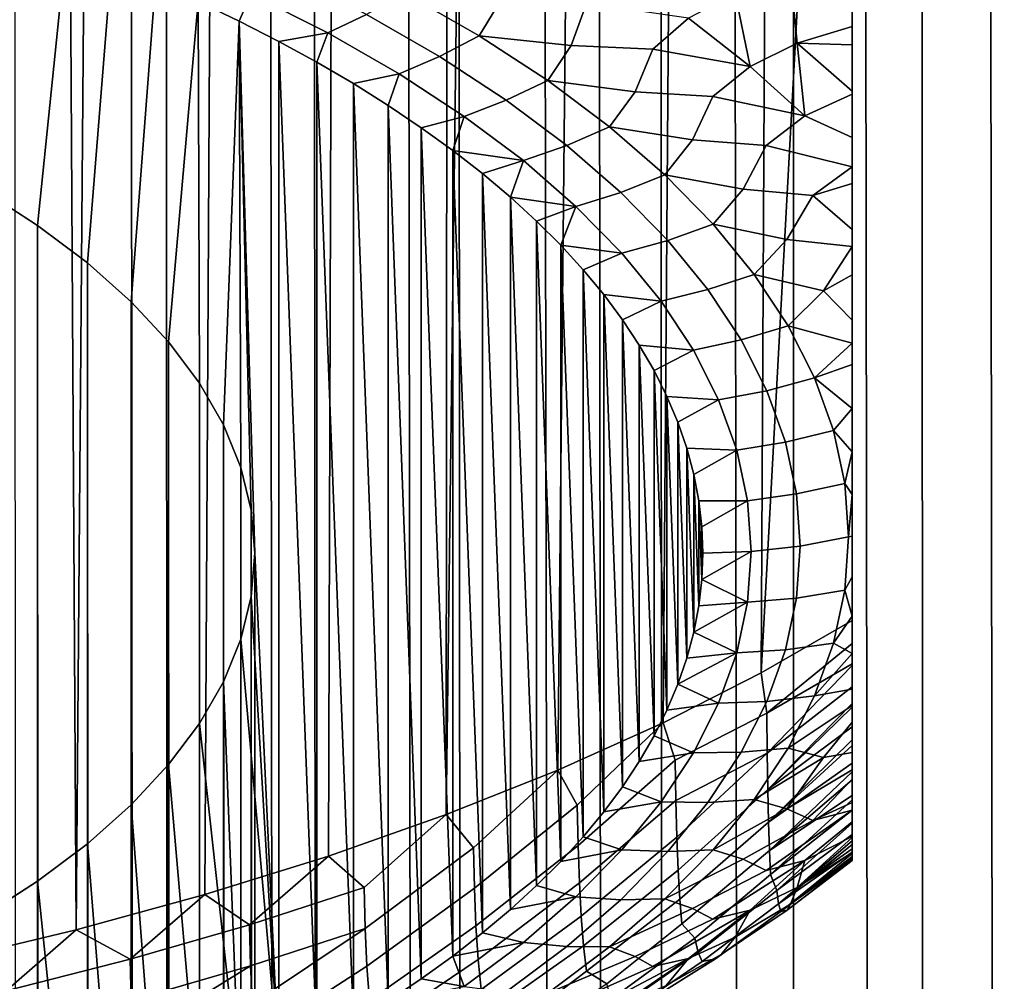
# Model space of a CAD drawing. Header units: metres. Extents: x -109 to 109, y -342 to 66.
# Tile 66 of 256: x 4.21 to 7.51, y -54.87 to -51.66. Entities that reach past the tile are written whole.
import ezdxf

# ---------------------------------------------------------------- set-up
doc = ezdxf.new("R2010")
doc.units = ezdxf.units.M
doc.layers.add('solid_K_24_62_16_000B91', color=7, linetype='CONTINUOUS')

msp = doc.modelspace()

# ---------------------------------------------------------------- linework, layer by layer
at = {"layer": 'solid_K_24_62_16_000B91'}
for points in [[(7.778174, -282.364227, 10.979774), (7.421113, -19.645027, -59.769039), (7.815305, -19.491562, -59.418118)], [(7.778174, -278.337952, 26.006054), (7.63468, -19.563017, -43.186623), (7.221221, -19.719381, -42.752586), (7.329813, -278.228241, 26.415499)], [(7.778174, -282.364227, 10.979774), (7.329813, -282.473938, 10.570329), (7.006992, -19.796516, -60.101105), (7.421113, -19.645027, -59.769039)], [(7.329813, -278.228241, 26.415499), (7.221221, -19.719381, -42.752586), (6.79578, -19.870012, -42.347927), (6.858388, -278.125214, 26.800016)], [(7.329813, -282.473938, 10.570329), (6.858388, -282.576965, 10.18581), (6.574693, -19.944258, -60.412907), (7.006992, -19.796516, -60.101105)], [(6.858388, -278.125214, 26.800016), (6.79578, -19.870012, -42.347927), (6.360665, -20.013544, -41.973202), (6.365384, -278.029175, 27.158398)], [(6.858388, -282.576965, 10.18581), (6.365384, -282.673004, 9.827429), (6.1257, -20.086706, -60.703522), (6.574693, -19.944258, -60.412907)], [(6.365384, -278.029175, 27.158398), (6.360665, -20.013544, -41.973202), (5.917646, -20.148981, -41.628304)], [(6.365384, -282.673004, 9.827429), (5.852353, -282.761719, 9.496313), (5.661497, -20.222448, -60.972233), (6.1257, -20.086706, -60.703522)], [(6.365384, -278.029175, 27.158398), (5.917646, -20.148981, -41.628304), (5.468934, -20.275373, -41.313335), (5.852353, -277.94046, 27.489513)], [(5.852353, -282.761719, 9.496313), (5.320908, -282.842865, 9.193503), (5.184166, -20.350048, -61.218166), (5.661497, -20.222448, -60.972233)], [(5.852353, -277.94046, 27.489513), (5.468934, -20.275373, -41.313335), (5.016433, -20.392042, -41.028019), (5.320908, -277.859314, 27.792324)], [(5.320908, -282.842865, 9.193503), (4.772721, -282.916138, 8.919953), (4.695227, -20.468386, -61.44096), (5.184166, -20.350048, -61.218166)], [(5.320908, -277.859314, 27.792324), (5.016433, -20.392042, -41.028019), (4.561448, -20.498615, -40.771603), (4.772721, -277.786011, 28.065874)], [(4.772721, -282.916138, 8.919953), (4.209518, -282.981384, 8.676523), (4.196488, -20.576431, -61.640247), (4.695227, -20.468386, -61.44096)], [(4.772721, -277.786011, 28.065874), (4.561448, -20.498615, -40.771603), (4.10511, -20.594856, -40.543266), (4.209518, -277.720795, 28.309303)], [(6.367079, -54.008778, 79.310661), (6.566701, -27.284012, 67.107018), (6.833257, -27.218321, 67.45343), (6.69578, -53.841797, 79.668755)], [(7, -48.228878, 77.508492), (6.69578, -53.841797, 79.668755), (6.833257, -27.218321, 67.45343)], [(6.015099, -54.167057, 78.97123), (6.282533, -27.351004, 66.776031), (6.566701, -27.284012, 67.107018), (6.367079, -54.008778, 79.310661)], [(5.641127, -54.316059, 78.651703), (5.981146, -27.418652, 66.46093), (6.282533, -27.351004, 66.776031), (6.015099, -54.167057, 78.97123)], [(5.641127, -54.316059, 78.651703), (5.663093, -27.486267, 66.162338), (5.981146, -27.418652, 66.46093)], [(5.24653, -54.455235, 78.353233), (5.329584, -27.553034, 65.881355), (5.663093, -27.486267, 66.162338), (5.641127, -54.316059, 78.651703)], [(4.832751, -54.584076, 78.076935), (4.98126, -27.61828, 65.618439), (5.329584, -27.553034, 65.881355), (5.24653, -54.455235, 78.353233)], [(4.401303, -54.702114, 77.823799), (4.618647, -27.681376, 65.373962), (4.98126, -27.61828, 65.618439), (4.832751, -54.584076, 78.076935)], [(4.401303, -54.702114, 77.823799), (4.242745, -27.741619, 65.148598), (4.618647, -27.681376, 65.373962)], [(4.401303, -54.702114, 77.823799), (3.953763, -54.808914, 77.594765), (3.854612, -27.798342, 64.942955), (4.242745, -27.741619, 65.148598)], [(7, -44.153297, 86.248604), (7, -53.743256, 80.083473), (7, -53.666725, 80.044197)], [(7, -44.153297, 86.248604), (7, -53.666725, 80.044197), (7, -48.228878, 77.508492)], [(7, -44.153297, 86.248604), (7, -53.811314, 80.124908), (7, -53.743256, 80.083473)], [(7, -44.153297, 86.248604), (7, -53.817074, 80.128723), (7, -53.811314, 80.124908)], [(7, -44.153297, 86.248604), (7, -53.888161, 80.180046), (7, -53.817074, 80.128723)], [(7, -44.153297, 86.248604), (7, -53.944752, 80.227119), (7, -53.888161, 80.180046)], [(7, -44.153297, 86.248604), (7, -53.956512, 80.237663), (7, -53.944752, 80.227119)], [(7, -44.153297, 86.248604), (7, -54.022095, 80.301842), (7, -53.956512, 80.237663)], [(7, -44.153297, 86.248604), (7, -54.065895, 80.350372), (7, -54.022095, 80.301842)], [(7, -44.153297, 86.248604), (7, -54.084694, 80.372818), (7, -54.065895, 80.350372)], [(7, -44.153297, 86.248604), (7, -54.144199, 80.45108), (7, -54.084694, 80.372818)], [(7, -44.153297, 86.248604), (7, -54.173592, 80.494492), (7, -54.144199, 80.45108)], [(7, -44.153297, 86.248604), (7, -54.200321, 80.537056), (7, -54.173592, 80.494492)], [(7, -44.153297, 86.248604), (7, -54.252739, 80.631256), (7, -54.200321, 80.537056)], [(7, -44.153297, 86.248604), (7, -54.266796, 80.659309), (7, -54.252739, 80.631256)], [(7, -44.153297, 86.248604), (7, -54.301083, 80.734306), (7, -54.266796, 80.659309)], [(7, -44.153297, 86.248604), (7, -54.344887, 80.84687), (7, -54.301083, 80.734306)], [(7, -44.153297, 86.248604), (7, -54.383518, 80.969711), (7, -54.344887, 80.84687)], [(7, -44.153297, 86.248604), (7, -54.404556, 81.051651), (7, -54.383518, 80.969711)], [(7, -44.153297, 86.248604), (7, -54.416267, 81.103813), (7, -54.404556, 81.051651)], [(7, -44.153297, 86.248604), (7, -54.442295, 81.250183), (7, -54.416267, 81.103813)], [(7, -44.153297, 86.248604), (7, -54.446552, 81.280327), (7, -54.442295, 81.250183)], [(7, -44.153297, 86.248604), (7, -54.460629, 81.410011), (7, -54.446552, 81.280327)], [(7, -44.153297, 86.248604), (7, -54.468422, 81.531921), (7, -54.460629, 81.410011)], [(7, -44.153297, 86.248604), (7, -54.470131, 81.58474), (7, -54.468422, 81.531921)], [(7, -44.153297, 86.248604), (7, -54.46941, 81.77639), (7, -54.470131, 81.58474)], [(7, -44.153297, 86.248604), (7, -54.468155, 81.809433), (7, -54.46941, 81.77639)], [(7, -44.153297, 86.248604), (7, -54.456787, 81.984756), (7, -54.468155, 81.809433)], [(7, -44.153297, 86.248604), (7, -54.443153, 82.116287), (7, -54.456787, 81.984756)], [(7, -44.153297, 86.248604), (7, -54.431362, 82.207375), (7, -54.443153, 82.116287)], [(7, -44.153297, 86.248604), (7, -54.392784, 82.442055), (7, -54.431362, 82.207375)], [(7, -44.153297, 86.248604), (7, -54.389755, 82.458), (7, -54.392784, 82.442055)], [(7, -44.153297, 86.248604), (7, -54.340961, 82.687515), (7, -54.389755, 82.458)], [(7, -44.153297, 86.248604), (7, -54.301296, 82.848404), (7, -54.340961, 82.687515)], [(7, -44.153297, 86.248604), (7, -54.275879, 82.943718), (7, -54.301296, 82.848404)], [(7, -44.153297, 86.248604), (7, -54.197979, 83.209564), (7, -54.275879, 82.943718)], [(7, -44.153297, 86.248604), (7, -54.1661, 83.310135), (7, -54.197979, 83.209564)], [(7, -44.153297, 86.248604), (7, -54.108063, 83.483894), (7, -54.1661, 83.310135)], [(7, -44.153297, 86.248604), (7, -54.00716, 83.76548), (7, -54.108063, 83.483894)], [(7, -44.153297, 86.248604), (7, -53.951199, 83.913063), (7, -54.00716, 83.76548)], [(7, -44.153297, 86.248604), (7, -53.896503, 84.052994), (7, -53.951199, 83.913063)], [(7, -44.153297, 86.248604), (7, -53.777462, 84.344994), (7, -53.896503, 84.052994)], [(7, -44.153297, 86.248604), (7, -52.737724, 86.515373), (7, -52.809753, 86.38353)], [(7, -44.153297, 86.248604), (7, -52.660637, 86.653107), (7, -52.737724, 86.515373)], [(7, -44.153297, 86.248604), (7, -52.809753, 86.38353), (7, -52.956921, 86.104645)], [(7, -44.153297, 86.248604), (7, -52.956921, 86.104645), (7, -53.101921, 85.818527)], [(7, -44.153297, 86.248604), (7, -53.101921, 85.818527), (7, -53.244434, 85.527267)], [(7, -44.153297, 86.248604), (7, -53.244434, 85.527267), (7, -53.384003, 85.232658)], [(7, -44.153297, 86.248604), (7, -53.384003, 85.232658), (7, -53.519974, 84.936371)], [(7, -44.153297, 86.248604), (7, -53.519974, 84.936371), (7, -53.651485, 84.639984)], [(7, -44.153297, 86.248604), (7, -53.651485, 84.639984), (7, -53.777462, 84.344994)], [(7, -44.153297, 86.248604), (7, -52.509789, 86.9114), (7, -52.660637, 86.653107)], [(7, -44.153297, 86.248604), (7, -52.413986, 87.067551), (7, -52.509789, 86.9114)], [(7, -44.153297, 86.248604), (7, -52.357441, 87.156616), (7, -52.413986, 87.067551)], [(7, -44.153297, 86.248604), (7, -52.203861, 87.387177), (7, -52.357441, 87.156616)], [(7, -44.153297, 86.248604), (7, -52.147186, 87.467911), (7, -52.203861, 87.387177)], [(7, -44.153297, 86.248604), (7, -52.049435, 87.601715), (7, -52.147186, 87.467911)], [(7, -44.153297, 86.248604), (7, -51.90498, 87.786621), (7, -52.049435, 87.601715)], [(7, -44.153297, 86.248604), (7, -51.894707, 87.799194), (7, -51.90498, 87.786621)], [(7, -44.153297, 86.248604), (7, -51.739731, 87.979599), (7, -51.894707, 87.799194)], [(7, -44.153297, 86.248604), (7, -51.677532, 88.04718), (7, -51.739731, 87.979599)], [(7, -44.153297, 86.248604), (7, -51.585541, 88.142166), (7, -51.677532, 88.04718)], [(7, -48.228878, 77.508492), (7, -53.666725, 80.044197), (6.69578, -53.841797, 79.668755)], [(4.084851, -52.222973, 87.872742), (4.272101, -52.343624, 87.613998), (4.368051, -51.407261, 89.622032), (4.211476, -51.349121, 89.746719)], [(4.272101, -52.343624, 87.613998), (4.439421, -52.469387, 87.344299), (4.520158, -51.467503, 89.492851), (4.368051, -51.407261, 89.622032)], [(4.439421, -52.469387, 87.344299), (4.586057, -52.599693, 87.064857), (4.667609, -51.529774, 89.359314), (4.520158, -51.467503, 89.492851)], [(4.586057, -52.599693, 87.064857), (4.711308, -52.733921, 86.777), (4.810256, -51.594006, 89.221565), (4.667609, -51.529774, 89.359314)], [(4.986846, -51.568459, 89.260735), (5.244498, -51.699112, 88.980537), (5.373771, -51.637966, 89.063774), (5.109768, -51.504089, 89.350876)], [(6.79371, -51.504368, 88.41832), (6.608181, -51.567356, 88.510475), (6.658329, -51.811394, 88.187225), (6.816001, -51.733814, 88.153503)], [(7, -51.585541, 88.142166), (6.79371, -51.504368, 88.41832), (6.816001, -51.733814, 88.153503), (7, -51.677532, 88.04718)], [(5.373771, -51.637966, 89.063774), (5.618165, -51.778332, 88.762756), (5.751477, -51.708858, 88.831886), (5.501284, -51.565159, 89.140053)], [(5.822619, -51.592331, 88.970512), (5.501284, -51.565159, 89.140053), (5.751477, -51.708858, 88.831886)], [(4.711308, -52.733921, 86.777), (4.814583, -52.871441, 86.482094), (4.810256, -51.594006, 89.221565)], [(4.986846, -51.568459, 89.260735), (4.810256, -51.594006, 89.221565), (4.947983, -51.660152, 89.079712)], [(4.814583, -52.871441, 86.482094), (4.89542, -53.011631, 86.181458), (4.947983, -51.660152, 89.079712), (4.810256, -51.594006, 89.221565)], [(5.244498, -51.699112, 88.980537), (4.986846, -51.568459, 89.260735), (4.947983, -51.660152, 89.079712), (5.080589, -51.728115, 88.933968)], [(6.110388, -51.600567, 88.810936), (5.822619, -51.592331, 88.970512), (5.751477, -51.708858, 88.831886), (6.058826, -51.741787, 88.650009)], [(6.608181, -51.567356, 88.510475), (6.452686, -51.650143, 88.533035), (6.658329, -51.811394, 88.187225)], [(6.452686, -51.650143, 88.533035), (6.110388, -51.600567, 88.810936), (6.058826, -51.741787, 88.650009), (6.332982, -51.753975, 88.481956)], [(4.89542, -53.011631, 86.181458), (4.953431, -53.15382, 85.876526), (4.947983, -51.660152, 89.079712)], [(4.999999, -53.441551, 85.259491), (5.080587, -55.154987, 81.585014), (5.080589, -51.728115, 88.933968), (4.947983, -51.660152, 89.079712)], [(4.988343, -53.297344, 85.568741), (4.999999, -53.441551, 85.259491), (4.947983, -51.660152, 89.079712)], [(4.953431, -53.15382, 85.876526), (4.988343, -53.297344, 85.568741), (4.947983, -51.660152, 89.079712)], [(5.244498, -51.699112, 88.980537), (5.483013, -51.836105, 88.68676), (5.618165, -51.778332, 88.762756), (5.373771, -51.637966, 89.063774)], [(6.658329, -51.811394, 88.187225), (6.452686, -51.650143, 88.533035), (6.332982, -51.753975, 88.481956)], [(7, -51.739731, 87.979599), (7, -51.677532, 88.04718), (6.816001, -51.733814, 88.153503)], [(5.080587, -55.154987, 81.585014), (5.208008, -55.085239, 81.734589), (5.080589, -51.728115, 88.933968)], [(5.244498, -51.699112, 88.980537), (5.080589, -51.728115, 88.933968), (5.20801, -51.797863, 88.784393)], [(5.208008, -55.085239, 81.734589), (5.20801, -51.797863, 88.784393), (5.080589, -51.728115, 88.933968)], [(5.483013, -51.836105, 88.68676), (5.244498, -51.699112, 88.980537), (5.20801, -51.797863, 88.784393), (5.330029, -51.869274, 88.631248)], [(5.618165, -51.778332, 88.762756), (5.842059, -51.924683, 88.448906), (5.980684, -51.858681, 88.510597), (5.751477, -51.708858, 88.831886)], [(6.058826, -51.741787, 88.650009), (5.751477, -51.708858, 88.831886), (5.980684, -51.858681, 88.510597)], [(6.332982, -51.753975, 88.481956), (6.058826, -51.741787, 88.650009), (5.980684, -51.858681, 88.510597), (6.273582, -51.896912, 88.317337)], [(6.658329, -51.811394, 88.187225), (6.332982, -51.753975, 88.481956), (6.273582, -51.896912, 88.317337), (6.534036, -51.912605, 88.141777)], [(6.816001, -51.733814, 88.153503), (6.658329, -51.811394, 88.187225), (6.841434, -51.977428, 87.831161)], [(7, -51.894707, 87.799194), (6.816001, -51.733814, 88.153503), (6.841434, -51.977428, 87.831161), (7, -51.90498, 87.786621)], [(7, -51.739731, 87.979599), (6.816001, -51.733814, 88.153503), (7, -51.894707, 87.799194)], [(5.483013, -51.836105, 88.68676), (5.70152, -51.978935, 88.380463), (5.842059, -51.924683, 88.448906), (5.618165, -51.778332, 88.762756)], [(5.208008, -55.085239, 81.734589), (5.330027, -55.013824, 81.887733), (5.20801, -51.797863, 88.784393)], [(5.330027, -55.013824, 81.887733), (5.330029, -51.869274, 88.631248), (5.20801, -51.797863, 88.784393)], [(6.841434, -51.977428, 87.831161), (6.658329, -51.811394, 88.187225), (6.534036, -51.912605, 88.141777)], [(5.483013, -51.836105, 88.68676), (5.330029, -51.869274, 88.631248), (5.44661, -51.942333, 88.474579)], [(5.70152, -51.978935, 88.380463), (5.483013, -51.836105, 88.68676), (5.44661, -51.942333, 88.474579), (5.557544, -52.016899, 88.314659)], [(5.842059, -51.924683, 88.448906), (6.044636, -52.076477, 88.123383), (6.188068, -52.014076, 88.177345), (5.980684, -51.858681, 88.510597)], [(6.273582, -51.896912, 88.317337), (5.980684, -51.858681, 88.510597), (6.188068, -52.014076, 88.177345)], [(5.330027, -55.013824, 81.887733), (5.446609, -54.940769, 82.044403), (5.330029, -51.869274, 88.631248)], [(5.446609, -54.940769, 82.044403), (5.44661, -51.942333, 88.474579), (5.330029, -51.869274, 88.631248)], [(5.70152, -51.978935, 88.380463), (5.899224, -52.127079, 88.062767), (6.044636, -52.076477, 88.123383), (5.842059, -51.924683, 88.448906)], [(6.534036, -51.912605, 88.141777), (6.273582, -51.896912, 88.317337), (6.188068, -52.014076, 88.177345), (6.466128, -52.057159, 87.973686)], [(6.841434, -51.977428, 87.831161), (6.534036, -51.912605, 88.141777), (6.466128, -52.057159, 87.973686), (6.712868, -52.075916, 87.79155)], [(7, -51.90498, 87.786621), (6.841434, -51.977428, 87.831161), (7, -52.049435, 87.601715)], [(5.446609, -54.940769, 82.044403), (5.557542, -54.866199, 82.204323), (5.44661, -51.942333, 88.474579)], [(5.557542, -54.866199, 82.204323), (5.557544, -52.016899, 88.314659), (5.44661, -51.942333, 88.474579)], [(5.70152, -51.978935, 88.380463), (5.557544, -52.016899, 88.314659), (5.662802, -52.092964, 88.151543)], [(5.70152, -51.978935, 88.380463), (5.662802, -52.092964, 88.151543), (5.899224, -52.127079, 88.062767)], [(7, -52.049435, 87.601715), (6.841434, -51.977428, 87.831161), (6.712868, -52.075916, 87.79155), (7, -52.147186, 87.467911)], [(5.557542, -54.866199, 82.204323), (5.662801, -54.790138, 82.367439), (5.557544, -52.016899, 88.314659)], [(5.662801, -54.790138, 82.367439), (5.662802, -52.092964, 88.151543), (5.557544, -52.016899, 88.314659)], [(6.044636, -52.076477, 88.123383), (6.225157, -52.233166, 87.787361), (6.372872, -52.174484, 87.833351), (6.188068, -52.014076, 88.177345)], [(6.466128, -52.057159, 87.973686), (6.188068, -52.014076, 88.177345), (6.372872, -52.174484, 87.833351)], [(6.712868, -52.075916, 87.79155), (6.466128, -52.057159, 87.973686), (6.372872, -52.174484, 87.833351), (6.63578, -52.221966, 87.620255)], [(5.899224, -52.127079, 88.062767), (6.075403, -52.279995, 87.734833), (6.225157, -52.233166, 87.787361), (6.044636, -52.076477, 88.123383)], [(7, -52.147186, 87.467911), (6.712868, -52.075916, 87.79155), (6.63578, -52.221966, 87.620255), (6.868869, -52.243359, 87.432465)], [(5.662801, -54.790138, 82.367439), (5.762198, -54.712715, 82.53347), (5.662802, -52.092964, 88.151543)], [(5.762198, -54.712715, 82.53347), (5.7622, -52.170387, 87.985512), (5.662802, -52.092964, 88.151543)], [(5.899224, -52.127079, 88.062767), (5.662802, -52.092964, 88.151543), (5.7622, -52.170387, 87.985512)], [(5.899224, -52.127079, 88.062767), (5.7622, -52.170387, 87.985512), (5.8557, -52.249138, 87.816628)], [(5.899224, -52.127079, 88.062767), (5.8557, -52.249138, 87.816628), (6.075403, -52.279995, 87.734833)], [(7, -52.203861, 87.387177), (7, -52.147186, 87.467911), (6.868869, -52.243359, 87.432465)], [(5.762198, -54.712715, 82.53347), (5.855699, -54.633961, 82.702354), (5.7622, -52.170387, 87.985512)], [(5.855699, -54.633961, 82.702354), (5.8557, -52.249138, 87.816628), (5.7622, -52.170387, 87.985512)], [(6.225157, -52.233166, 87.787361), (6.382963, -52.394173, 87.442078), (6.534423, -52.33931, 87.479881), (6.372872, -52.174484, 87.833351)], [(6.63578, -52.221966, 87.620255), (6.372872, -52.174484, 87.833351), (6.534423, -52.33931, 87.479881)], [(4.287141, -285.3414, 196.235184), (4.272101, -52.343624, 87.613998), (4.084851, -52.222973, 87.872742), (4.196039, -285.429565, 196.437424)], [(6.868869, -52.243359, 87.432465), (6.63578, -52.221966, 87.620255), (6.534423, -52.33931, 87.479881), (6.78194, -52.390743, 87.258316)], [(7, -52.203861, 87.387177), (6.868869, -52.243359, 87.432465), (7, -52.357441, 87.156616)], [(5.855699, -54.633961, 82.702354), (5.943155, -54.553997, 82.87384), (5.8557, -52.249138, 87.816628)], [(5.943155, -54.553997, 82.87384), (5.943156, -52.329102, 87.645142), (5.8557, -52.249138, 87.816628)], [(6.075403, -52.279995, 87.734833), (5.8557, -52.249138, 87.816628), (5.943156, -52.329102, 87.645142)], [(6.075403, -52.279995, 87.734833), (6.229412, -52.43713, 87.397858), (6.382963, -52.394173, 87.442078), (6.225157, -52.233166, 87.787361)], [(7, -52.357441, 87.156616), (6.868869, -52.243359, 87.432465), (6.78194, -52.390743, 87.258316), (7, -52.413986, 87.067551)], [(6.075403, -52.279995, 87.734833), (5.943156, -52.329102, 87.645142), (6.024511, -52.410217, 87.471191)], [(6.075403, -52.279995, 87.734833), (6.024511, -52.410217, 87.471191), (6.229412, -52.43713, 87.397858)], [(4.456485, -285.208588, 195.835709), (4.439421, -52.469387, 87.344299), (4.272101, -52.343624, 87.613998), (4.374078, -285.268036, 196.034653)], [(4.287141, -285.3414, 196.235184), (4.374078, -285.268036, 196.034653), (4.272101, -52.343624, 87.613998)], [(5.943155, -54.553997, 82.87384), (6.02451, -54.472885, 83.047791), (5.943156, -52.329102, 87.645142)], [(6.02451, -54.472885, 83.047791), (6.024511, -52.410217, 87.471191), (5.943156, -52.329102, 87.645142)], [(6.382963, -52.394173, 87.442078), (6.517478, -52.558914, 87.088791), (6.67213, -52.507961, 87.11821), (6.534423, -52.33931, 87.479881)], [(6.78194, -52.390743, 87.258316), (6.534423, -52.33931, 87.479881), (6.67213, -52.507961, 87.11821)], [(6.02451, -54.472885, 83.047791), (6.099667, -54.390705, 83.224022), (6.024511, -52.410217, 87.471191)], [(6.099667, -54.390705, 83.224022), (6.099668, -52.492393, 87.29496), (6.024511, -52.410217, 87.471191)], [(6.229412, -52.43713, 87.397858), (6.024511, -52.410217, 87.471191), (6.099668, -52.492393, 87.29496)], [(6.229412, -52.43713, 87.397858), (6.360692, -52.597908, 87.05307), (6.517478, -52.558914, 87.088791), (6.382963, -52.394173, 87.442078)], [(7, -52.413986, 87.067551), (6.78194, -52.390743, 87.258316), (6.67213, -52.507961, 87.11821), (6.904088, -52.562897, 86.88913)], [(7, -52.509789, 86.9114), (7, -52.413986, 87.067551), (6.904088, -52.562897, 86.88913)], [(6.360692, -52.597908, 87.05307), (6.229412, -52.43713, 87.397858), (6.099668, -52.492393, 87.29496), (6.168545, -52.575539, 87.116661)], [(4.606135, -285.128601, 195.443146), (4.586057, -52.599693, 87.064857), (4.439421, -52.469387, 87.344299), (4.533967, -285.162354, 195.638458)], [(4.456485, -285.208588, 195.835709), (4.533967, -285.162354, 195.638458), (4.439421, -52.469387, 87.344299)], [(6.099667, -54.390705, 83.224022), (6.168544, -54.307564, 83.402321), (6.099668, -52.492393, 87.29496)], [(6.168544, -54.307564, 83.402321), (6.168545, -52.575539, 87.116661), (6.099668, -52.492393, 87.29496)], [(6.517478, -52.558914, 87.088791), (6.628211, -52.726788, 86.72879), (6.785491, -52.679817, 86.749657), (6.67213, -52.507961, 87.11821)], [(6.904088, -52.562897, 86.88913), (6.67213, -52.507961, 87.11821), (6.785491, -52.679817, 86.749657)], [(7, -52.509789, 86.9114), (6.904088, -52.562897, 86.88913), (7, -52.660637, 86.653107)], [(6.168544, -54.307564, 83.402321), (6.231089, -54.223511, 83.582573), (6.168545, -52.575539, 87.116661)], [(6.231089, -54.223511, 83.582573), (6.23109, -52.659592, 86.936409), (6.168545, -52.575539, 87.116661)], [(6.360692, -52.597908, 87.05307), (6.168545, -52.575539, 87.116661), (6.23109, -52.659592, 86.936409)], [(6.360692, -52.597908, 87.05307), (6.468761, -52.761742, 86.701729), (6.628211, -52.726788, 86.72879), (6.517478, -52.558914, 87.088791)], [(7, -52.660637, 86.653107), (6.904088, -52.562897, 86.88913), (6.785491, -52.679817, 86.749657), (7, -52.737724, 86.515373)], [(4.733779, -285.09613, 195.057968), (4.711308, -52.733921, 86.777), (4.586057, -52.599693, 87.064857), (4.672828, -285.10672, 195.249603)], [(4.606135, -285.128601, 195.443146), (4.672828, -285.10672, 195.249603), (4.586057, -52.599693, 87.064857)], [(6.468761, -52.761742, 86.701729), (6.360692, -52.597908, 87.05307), (6.23109, -52.659592, 86.936409), (6.28721, -52.744423, 86.754486)], [(6.231089, -54.223511, 83.582573), (6.287209, -54.13868, 83.764496), (6.23109, -52.659592, 86.936409)], [(6.287209, -54.13868, 83.764496), (6.28721, -52.744423, 86.754486), (6.23109, -52.659592, 86.936409)], [(6.628211, -52.726788, 86.72879), (6.714759, -52.897179, 86.36338), (6.874093, -52.854252, 86.37558), (6.785491, -52.679817, 86.749657)], [(7, -52.737724, 86.515373), (6.785491, -52.679817, 86.749657), (6.874093, -52.854252, 86.37558)], [(4.837729, -285.106781, 194.680847), (4.814583, -52.871441, 86.482094), (4.711308, -52.733921, 86.777), (4.788778, -285.096283, 194.868439)], [(4.733779, -285.09613, 195.057968), (4.788778, -285.096283, 194.868439), (4.711308, -52.733921, 86.777)], [(6.287209, -54.13868, 83.764496), (6.33688, -54.053097, 83.948021), (6.28721, -52.744423, 86.754486)], [(6.33688, -54.053097, 83.948021), (6.33688, -52.830002, 86.570961), (6.28721, -52.744423, 86.754486)], [(6.468761, -52.761742, 86.701729), (6.28721, -52.744423, 86.754486), (6.33688, -52.830002, 86.570961)], [(6.468761, -52.761742, 86.701729), (6.553227, -52.928036, 86.345108), (6.714759, -52.897179, 86.36338), (6.628211, -52.726788, 86.72879)], [(7, -52.809753, 86.38353), (7, -52.737724, 86.515373), (6.874093, -52.854252, 86.37558)], [(6.553227, -52.928036, 86.345108), (6.468761, -52.761742, 86.701729), (6.33688, -52.830002, 86.570961), (6.380016, -52.91618, 86.386154)], [(7, -52.956921, 86.104645), (7, -52.809753, 86.38353), (6.874093, -52.854252, 86.37558)], [(6.380015, -53.966923, 84.132828), (6.380016, -52.91618, 86.386154), (6.33688, -52.830002, 86.570961)], [(6.33688, -54.053097, 83.948021), (6.380015, -53.966923, 84.132828), (6.33688, -52.830002, 86.570961)], [(4.916731, -285.156982, 194.31282), (4.89542, -53.011631, 86.181458), (4.814583, -52.871441, 86.482094), (4.880423, -285.127136, 194.495575)], [(4.837729, -285.106781, 194.680847), (4.880423, -285.127136, 194.495575), (4.814583, -52.871441, 86.482094)], [(6.714759, -52.897179, 86.36338), (6.776806, -53.069469, 85.993904), (6.937612, -53.030632, 85.997337), (6.874093, -52.854252, 86.37558)], [(7, -52.956921, 86.104645), (6.874093, -52.854252, 86.37558), (6.937612, -53.030632, 85.997337)], [(6.380015, -53.966923, 84.132828), (6.416605, -53.880173, 84.318863), (6.380016, -52.91618, 86.386154)], [(6.416605, -53.880173, 84.318863), (6.416605, -53.00293, 86.200119), (6.380016, -52.91618, 86.386154)], [(6.553227, -52.928036, 86.345108), (6.380016, -52.91618, 86.386154), (6.416605, -53.00293, 86.200119)], [(6.553227, -52.928036, 86.345108), (6.613781, -53.09618, 85.98452), (6.776806, -53.069469, 85.993904), (6.714759, -52.897179, 86.36338)], [(6.613781, -53.09618, 85.98452), (6.553227, -52.928036, 86.345108), (6.416605, -53.00293, 86.200119), (6.446581, -53.090096, 86.013184)], [(7, -53.101921, 85.818527), (7, -52.956921, 86.104645), (6.937612, -53.030632, 85.997337)], [(4.969913, -285.243988, 193.955063), (4.953431, -53.15382, 85.876526), (4.89542, -53.011631, 86.181458), (4.946604, -285.196045, 194.132492)], [(4.916731, -285.156982, 194.31282), (4.946604, -285.196045, 194.132492), (4.89542, -53.011631, 86.181458)], [(6.44658, -53.793003, 84.505791), (6.446581, -53.090096, 86.013184), (6.416605, -53.00293, 86.200119)], [(6.416605, -53.880173, 84.318863), (6.44658, -53.793003, 84.505791), (6.416605, -53.00293, 86.200119)], [(6.776806, -53.069469, 85.993904), (6.814125, -53.243027, 85.621704), (6.975816, -53.208305, 85.61631), (6.937612, -53.030632, 85.997337)], [(7, -53.101921, 85.818527), (6.937612, -53.030632, 85.997337), (6.975816, -53.208305, 85.61631)], [(6.613781, -53.09618, 85.98452), (6.650202, -53.265564, 85.621277), (6.814125, -53.243027, 85.621704), (6.776806, -53.069469, 85.993904)], [(6.44658, -53.793003, 84.505791), (6.469937, -53.705444, 84.693565), (6.446581, -53.090096, 86.013184)], [(6.469937, -53.705444, 84.693565), (6.469937, -53.177654, 85.825417), (6.446581, -53.090096, 86.013184)], [(6.613781, -53.09618, 85.98452), (6.446581, -53.090096, 86.013184), (6.469937, -53.177654, 85.825417)], [(6.650202, -53.265564, 85.621277), (6.613781, -53.09618, 85.98452), (6.469937, -53.177654, 85.825417), (6.48663, -53.265461, 85.637115)], [(7, -53.244434, 85.527267), (7, -53.101921, 85.818527), (6.975816, -53.208305, 85.61631)], [(4.996652, -285.365631, 193.609329), (4.988343, -53.297344, 85.568741), (4.953431, -53.15382, 85.876526), (4.986607, -285.300568, 193.780655)], [(4.969913, -285.243988, 193.955063), (4.986607, -285.300568, 193.780655), (4.953431, -53.15382, 85.876526)], [(6.48663, -53.617641, 84.881866), (6.48663, -53.265461, 85.637115), (6.469937, -53.177654, 85.825417)], [(6.469937, -53.705444, 84.693565), (6.48663, -53.617641, 84.881866), (6.469937, -53.177654, 85.825417)], [(6.814125, -53.243027, 85.621704), (6.82658, -53.417221, 85.248146), (6.988566, -53.386635, 85.233887), (6.975816, -53.208305, 85.61631)], [(7, -53.244434, 85.527267), (6.975816, -53.208305, 85.61631), (6.988566, -53.386635, 85.233887)], [(6.650202, -53.265564, 85.621277), (6.662357, -53.435566, 85.256699), (6.82658, -53.417221, 85.248146), (6.814125, -53.243027, 85.621704)], [(7, -53.384003, 85.232658), (7, -53.244434, 85.527267), (6.988566, -53.386635, 85.233887)], [(6.496657, -53.529636, 85.070595), (6.496657, -53.353466, 85.448387), (6.48663, -53.265461, 85.637115)], [(6.650202, -53.265564, 85.621277), (6.48663, -53.265461, 85.637115), (6.496657, -53.353466, 85.448387)], [(6.48663, -53.617641, 84.881866), (6.496657, -53.529636, 85.070595), (6.48663, -53.265461, 85.637115)], [(6.662357, -53.435566, 85.256699), (6.650202, -53.265564, 85.621277), (6.496657, -53.353466, 85.448387), (6.499998, -53.441551, 85.259491)], [(4.996652, -285.365631, 193.609329), (5, -285.438904, 193.441635), (4.999999, -53.441551, 85.259491), (4.988343, -53.297344, 85.568741)], [(6.496657, -53.529636, 85.070595), (6.499998, -53.441551, 85.259491), (6.496657, -53.353466, 85.448387)], [(6.82658, -53.417221, 85.248146), (6.814125, -53.591415, 84.874588), (6.975816, -53.564964, 84.851463), (6.988566, -53.386635, 85.233887)], [(7, -53.519974, 84.936371), (7, -53.384003, 85.232658), (6.988566, -53.386635, 85.233887), (6.975816, -53.564964, 84.851463)], [(4.999999, -53.441551, 85.259491), (4.988343, -53.585758, 84.950241), (5.080587, -55.154987, 81.585014)], [(5, -285.438904, 193.441635), (4.996652, -285.520264, 193.277725), (4.988343, -53.585758, 84.950241), (4.999999, -53.441551, 85.259491)], [(6.662357, -53.435566, 85.256699), (6.499998, -53.441551, 85.259491), (6.496657, -53.529636, 85.070595)], [(6.662357, -53.435566, 85.256699), (6.496657, -53.529636, 85.070595), (6.650202, -53.605572, 84.892128)], [(6.662357, -53.435566, 85.256699), (6.650202, -53.605572, 84.892128), (6.814125, -53.591415, 84.874588), (6.82658, -53.417221, 85.248146)], [(6.650202, -53.605572, 84.892128), (6.496657, -53.529636, 85.070595), (6.48663, -53.617641, 84.881866)], [(7, -53.651485, 84.639984), (7, -53.519974, 84.936371), (6.975816, -53.564964, 84.851463)], [(6.814125, -53.591415, 84.874588), (6.776806, -53.764973, 84.502388), (6.937612, -53.742638, 84.470428), (6.975816, -53.564964, 84.851463)], [(7, -53.651485, 84.639984), (6.975816, -53.564964, 84.851463), (6.937612, -53.742638, 84.470428)], [(4.988343, -53.585758, 84.950241), (4.953431, -53.729279, 84.642456), (5.080587, -55.154987, 81.585014)], [(4.986607, -285.60968, 193.117752), (4.969913, -285.706909, 192.962296), (4.953431, -53.729279, 84.642456), (4.988343, -53.585758, 84.950241)], [(4.996652, -285.520264, 193.277725), (4.986607, -285.60968, 193.117752), (4.988343, -53.585758, 84.950241)], [(6.650202, -53.605572, 84.892128), (6.48663, -53.617641, 84.881866), (6.469937, -53.705444, 84.693565)], [(6.650202, -53.605572, 84.892128), (6.469937, -53.705444, 84.693565), (6.613781, -53.774956, 84.528885)], [(6.650202, -53.605572, 84.892128), (6.613781, -53.774956, 84.528885), (6.776806, -53.764973, 84.502388), (6.814125, -53.591415, 84.874588)], [(7, -53.743256, 80.083473), (6.714803, -53.976452, 79.77079), (6.69578, -53.841797, 79.668755), (7, -53.666725, 80.044197)], [(7, -53.777462, 84.344994), (7, -53.651485, 84.639984), (6.937612, -53.742638, 84.470428)], [(6.613781, -53.774956, 84.528885), (6.469937, -53.705444, 84.693565), (6.44658, -53.793003, 84.505791)], [(4.89542, -53.871471, 84.337524), (4.947981, -55.222946, 81.43927), (5.080587, -55.154987, 81.585014), (4.953431, -53.729279, 84.642456)], [(4.946604, -285.812042, 192.811523), (4.916731, -285.925049, 192.66568), (4.89542, -53.871471, 84.337524), (4.953431, -53.729279, 84.642456)], [(4.969913, -285.706909, 192.962296), (4.946604, -285.812042, 192.811523), (4.953431, -53.729279, 84.642456)], [(6.613781, -53.774956, 84.528885), (6.553227, -53.9431, 84.168297), (6.714759, -53.937263, 84.132912), (6.776806, -53.764973, 84.502388)], [(6.776806, -53.764973, 84.502388), (6.714759, -53.937263, 84.132912), (6.874093, -53.919018, 84.092186), (6.937612, -53.742638, 84.470428)], [(7, -53.743256, 80.083473), (7, -53.811314, 80.124908), (6.714803, -53.976452, 79.77079)], [(7, -53.777462, 84.344994), (6.937612, -53.742638, 84.470428), (6.874093, -53.919018, 84.092186)], [(6.613781, -53.774956, 84.528885), (6.44658, -53.793003, 84.505791), (6.416605, -53.880173, 84.318863)], [(6.613781, -53.774956, 84.528885), (6.416605, -53.880173, 84.318863), (6.553227, -53.9431, 84.168297)], [(7, -53.777462, 84.344994), (6.874093, -53.919018, 84.092186), (7, -53.896503, 84.052994)], [(7, -53.817074, 80.128723), (6.715921, -54.110489, 79.871864), (6.714803, -53.976452, 79.77079), (7, -53.811314, 80.124908)], [(7, -53.888161, 80.180046), (6.715921, -54.110489, 79.871864), (7, -53.817074, 80.128723)], [(4.89542, -53.871471, 84.337524), (4.814583, -54.011658, 84.036888), (4.947981, -55.222946, 81.43927)], [(4.880423, -286.045868, 192.525345), (4.837729, -286.174713, 192.390656), (4.814583, -54.011658, 84.036888), (4.89542, -53.871471, 84.337524)], [(4.916731, -285.925049, 192.66568), (4.880423, -286.045868, 192.525345), (4.89542, -53.871471, 84.337524)], [(6.714803, -53.976452, 79.77079), (6.407696, -54.134518, 79.431816), (6.367079, -54.008778, 79.310661), (6.69578, -53.841797, 79.668755)], [(6.553227, -53.9431, 84.168297), (6.416605, -53.880173, 84.318863), (6.380015, -53.966923, 84.132828)], [(6.717731, -54.232616, 79.993134), (6.715921, -54.110489, 79.871864), (7, -53.888161, 80.180046), (7, -53.944752, 80.227119)], [(6.874093, -53.919018, 84.092186), (6.785491, -54.093452, 83.718109), (7, -53.951199, 83.913063), (7, -53.896503, 84.052994)], [(6.553227, -53.9431, 84.168297), (6.468761, -54.109394, 83.811676), (6.628211, -54.107655, 83.767502), (6.714759, -53.937263, 84.132912)], [(6.714759, -53.937263, 84.132912), (6.628211, -54.107655, 83.767502), (6.785491, -54.093452, 83.718109), (6.874093, -53.919018, 84.092186)], [(6.468761, -54.109394, 83.811676), (6.553227, -53.9431, 84.168297), (6.380015, -53.966923, 84.132828), (6.33688, -54.053097, 83.948021)], [(6.717731, -54.232616, 79.993134), (7, -53.944752, 80.227119), (7, -53.956512, 80.237663)], [(7, -54.022095, 80.301842), (6.717731, -54.232616, 79.993134), (7, -53.956512, 80.237663)], [(6.785491, -54.093452, 83.718109), (6.904088, -54.125137, 83.538895), (7, -54.00716, 83.76548), (7, -53.951199, 83.913063)], [(6.715921, -54.110489, 79.871864), (6.409646, -54.269169, 79.53157), (6.407696, -54.134518, 79.431816), (6.714803, -53.976452, 79.77079)], [(4.711308, -54.149178, 83.741982), (4.810255, -55.289093, 81.297417), (4.947981, -55.222946, 81.43927), (4.814583, -54.011658, 84.036888)], [(4.788778, -286.311676, 192.262054), (4.733779, -286.456757, 192.140091), (4.711308, -54.149178, 83.741982), (4.814583, -54.011658, 84.036888)], [(4.837729, -286.174713, 192.390656), (4.788778, -286.311676, 192.262054), (4.814583, -54.011658, 84.036888)], [(6.079784, -54.284931, 79.109245), (6.015099, -54.167057, 78.97123), (6.367079, -54.008778, 79.310661)], [(6.082407, -54.420193, 79.207695), (6.079784, -54.284931, 79.109245), (6.367079, -54.008778, 79.310661), (6.407696, -54.134518, 79.431816)], [(6.720244, -54.341763, 80.1343), (6.717731, -54.232616, 79.993134), (7, -54.022095, 80.301842), (7, -54.065895, 80.350372)], [(7, -54.00716, 83.76548), (6.904088, -54.125137, 83.538895), (7, -54.108063, 83.483894)], [(6.468761, -54.109394, 83.811676), (6.33688, -54.053097, 83.948021), (6.287209, -54.13868, 83.764496)], [(6.720244, -54.341763, 80.1343), (7, -54.065895, 80.350372), (7, -54.084694, 80.372818)], [(6.628211, -54.107655, 83.767502), (6.517478, -54.275528, 83.407501), (6.67213, -54.265308, 83.349564), (6.785491, -54.093452, 83.718109)], [(6.785491, -54.093452, 83.718109), (6.67213, -54.265308, 83.349564), (6.904088, -54.125137, 83.538895)], [(7, -54.144199, 80.45108), (6.720244, -54.341763, 80.1343), (7, -54.084694, 80.372818)], [(6.086764, -54.544373, 79.32457), (6.082407, -54.420193, 79.207695), (6.407696, -54.134518, 79.431816), (6.409646, -54.269169, 79.53157)], [(6.360692, -54.273228, 83.460335), (6.468761, -54.109394, 83.811676), (6.287209, -54.13868, 83.764496), (6.231089, -54.223511, 83.582573)], [(6.468761, -54.109394, 83.811676), (6.360692, -54.273228, 83.460335), (6.517478, -54.275528, 83.407501), (6.628211, -54.107655, 83.767502)], [(6.412863, -54.39233, 79.650627), (6.409646, -54.269169, 79.53157), (6.715921, -54.110489, 79.871864)], [(6.417394, -54.502941, 79.788643), (6.412863, -54.39233, 79.650627), (6.715921, -54.110489, 79.871864), (6.717731, -54.232616, 79.993134)], [(6.67213, -54.265308, 83.349564), (6.78194, -54.297291, 83.169708), (6.904088, -54.125137, 83.538895)], [(6.904088, -54.125137, 83.538895), (6.78194, -54.297291, 83.169708), (7, -54.1661, 83.310135), (7, -54.108063, 83.483894)], [(4.586057, -54.283405, 83.454124), (4.667607, -55.353329, 81.159668), (4.810255, -55.289093, 81.297417), (4.711308, -54.149178, 83.741982)], [(4.672828, -286.610352, 192.02504), (4.606135, -286.772705, 191.917389), (4.586057, -54.283405, 83.454124), (4.711308, -54.149178, 83.741982)], [(4.733779, -286.456757, 192.140091), (4.672828, -286.610352, 192.02504), (4.711308, -54.149178, 83.741982)], [(5.732133, -54.427212, 78.804131), (5.641127, -54.316059, 78.651703), (6.015099, -54.167057, 78.97123)], [(5.735275, -54.563061, 78.901314), (5.732133, -54.427212, 78.804131), (6.015099, -54.167057, 78.97123), (6.079784, -54.284931, 79.109245)], [(6.723415, -54.436863, 80.295052), (6.720244, -54.341763, 80.1343), (7, -54.144199, 80.45108), (7, -54.173592, 80.494492)], [(6.78194, -54.297291, 83.169708), (6.868869, -54.335964, 82.944862), (7, -54.197979, 83.209564), (7, -54.1661, 83.310135)], [(6.723415, -54.436863, 80.295052), (7, -54.173592, 80.494492), (7, -54.200321, 80.537056)], [(7, -54.252739, 80.631256), (6.723415, -54.436863, 80.295052), (7, -54.200321, 80.537056)], [(7, -54.197979, 83.209564), (6.868869, -54.335964, 82.944862), (7, -54.275879, 82.943718)], [(6.360692, -54.273228, 83.460335), (6.231089, -54.223511, 83.582573), (6.168544, -54.307564, 83.402321)], [(6.423243, -54.599957, 79.945297), (6.417394, -54.502941, 79.788643), (6.717731, -54.232616, 79.993134), (6.720244, -54.341763, 80.1343)], [(6.517478, -54.275528, 83.407501), (6.382963, -54.440269, 83.054214), (6.534423, -54.43396, 82.987892), (6.67213, -54.265308, 83.349564)], [(6.67213, -54.265308, 83.349564), (6.534423, -54.43396, 82.987892), (6.78194, -54.297291, 83.169708)], [(6.727067, -54.516918, 80.475052), (6.723415, -54.436863, 80.295052), (7, -54.252739, 80.631256), (7, -54.266796, 80.659309)], [(6.727067, -54.516918, 80.475052), (7, -54.266796, 80.659309), (7, -54.301083, 80.734306)], [(4.439421, -54.413712, 83.174683), (4.520156, -55.415596, 81.026131), (4.667607, -55.353329, 81.159668), (4.586057, -54.283405, 83.454124)], [(4.533967, -286.944, 191.817688), (4.456486, -287.124847, 191.726334), (4.439421, -54.413712, 83.174683), (4.586057, -54.283405, 83.454124)], [(4.606135, -286.772705, 191.917389), (4.533967, -286.944, 191.817688), (4.586057, -54.283405, 83.454124)], [(5.740513, -54.688236, 79.01606), (5.735275, -54.563061, 78.901314), (6.079784, -54.284931, 79.109245), (6.082407, -54.420193, 79.207695)], [(6.09293, -54.656425, 79.459496), (6.086764, -54.544373, 79.32457), (6.409646, -54.269169, 79.53157), (6.412863, -54.39233, 79.650627)], [(6.229412, -54.434006, 83.115547), (6.360692, -54.273228, 83.460335), (6.168544, -54.307564, 83.402321), (6.099667, -54.390705, 83.224022)], [(6.360692, -54.273228, 83.460335), (6.229412, -54.434006, 83.115547), (6.382963, -54.440269, 83.054214), (6.517478, -54.275528, 83.407501)], [(6.534423, -54.43396, 82.987892), (6.63578, -54.466068, 82.807762), (6.868869, -54.335964, 82.944862), (6.78194, -54.297291, 83.169708)], [(6.63578, -54.466068, 82.807762), (6.712868, -54.503403, 82.585785), (7, -54.301296, 82.848404), (6.868869, -54.335964, 82.944862)], [(6.712868, -54.503403, 82.585785), (6.841434, -54.470448, 82.484871), (7, -54.340961, 82.687515), (7, -54.301296, 82.848404)], [(6.748254, -54.570271, 80.696884), (6.727067, -54.516918, 80.475052), (7, -54.301083, 80.734306), (7, -54.344887, 80.84687)], [(6.868869, -54.335964, 82.944862), (7, -54.301296, 82.848404), (7, -54.275879, 82.943718)], [(5.365872, -54.56089, 78.517456), (5.24653, -54.455235, 78.353233), (5.641127, -54.316059, 78.651703)], [(5.369385, -54.697311, 78.613411), (5.365872, -54.56089, 78.517456), (5.641127, -54.316059, 78.651703), (5.732133, -54.427212, 78.804131)], [(6.430299, -54.682384, 80.120201), (6.423243, -54.599957, 79.945297), (6.720244, -54.341763, 80.1343), (6.723415, -54.436863, 80.295052)], [(7, -54.383518, 80.969711), (6.748254, -54.570271, 80.696884), (7, -54.344887, 80.84687)], [(6.841434, -54.470448, 82.484871), (7, -54.389755, 82.458), (7, -54.340961, 82.687515)], [(6.229412, -54.434006, 83.115547), (6.099667, -54.390705, 83.224022), (6.02451, -54.472885, 83.047791)], [(6.100951, -54.755329, 79.612099), (6.09293, -54.656425, 79.459496), (6.412863, -54.39233, 79.650627), (6.417394, -54.502941, 79.788643)], [(6.754041, -54.61554, 80.918327), (6.748254, -54.570271, 80.696884), (7, -54.383518, 80.969711), (7, -54.404556, 81.051651)], [(6.841434, -54.470448, 82.484871), (6.816001, -54.56078, 82.091057), (7, -54.392784, 82.442055), (7, -54.389755, 82.458)], [(7, -54.392784, 82.442055), (6.816001, -54.56078, 82.091057), (7, -54.431362, 82.207375)], [(4.272101, -54.539474, 82.904984), (4.368049, -55.475838, 80.89695), (4.520156, -55.415596, 81.026131), (4.439421, -54.413712, 83.174683)], [(4.374078, -287.31543, 191.643997), (4.287142, -287.516205, 191.571289), (4.272101, -54.539474, 82.904984), (4.439421, -54.413712, 83.174683)], [(4.456486, -287.124847, 191.726334), (4.374078, -287.31543, 191.643997), (4.439421, -54.413712, 83.174683)], [(5.375257, -54.823444, 78.726105), (5.369385, -54.697311, 78.613411), (5.732133, -54.427212, 78.804131), (5.735275, -54.563061, 78.901314)], [(5.747944, -54.801697, 79.147957), (5.740513, -54.688236, 79.01606), (6.082407, -54.420193, 79.207695), (6.086764, -54.544373, 79.32457)], [(6.754041, -54.61554, 80.918327), (7, -54.404556, 81.051651), (7, -54.416267, 81.103813)], [(7, -54.442295, 81.250183), (6.754041, -54.61554, 80.918327), (7, -54.416267, 81.103813)], [(6.816001, -54.56078, 82.091057), (7, -54.443153, 82.116287), (7, -54.431362, 82.207375)], [(4.982188, -54.685535, 78.250153), (4.832751, -54.584076, 78.076935), (5.24653, -54.455235, 78.353233)], [(5.365872, -54.56089, 78.517456), (4.982188, -54.685535, 78.250153), (5.24653, -54.455235, 78.353233)], [(6.075403, -54.591141, 82.778572), (6.229412, -54.434006, 83.115547), (6.02451, -54.472885, 83.047791), (5.943155, -54.553997, 82.87384)], [(6.229412, -54.434006, 83.115547), (6.075403, -54.591141, 82.778572), (6.225157, -54.601276, 82.708931), (6.382963, -54.440269, 83.054214)], [(6.382963, -54.440269, 83.054214), (6.225157, -54.601276, 82.708931), (6.372872, -54.598785, 82.634415), (6.534423, -54.43396, 82.987892)], [(6.534423, -54.43396, 82.987892), (6.372872, -54.598785, 82.634415), (6.63578, -54.466068, 82.807762)], [(6.372872, -54.598785, 82.634415), (6.466128, -54.630875, 82.454338), (6.712868, -54.503403, 82.585785), (6.63578, -54.466068, 82.807762)], [(6.473881, -54.729942, 80.354469), (6.430299, -54.682384, 80.120201), (6.723415, -54.436863, 80.295052), (6.727067, -54.516918, 80.475052)], [(6.761481, -54.641098, 81.162117), (6.754041, -54.61554, 80.918327), (7, -54.442295, 81.250183), (7, -54.446552, 81.280327)], [(6.761481, -54.641098, 81.162117), (7, -54.446552, 81.280327), (7, -54.460629, 81.410011)], [(6.782827, -54.636395, 81.448868), (6.761481, -54.641098, 81.162117), (7, -54.460629, 81.410011), (7, -54.468422, 81.531921)], [(6.816001, -54.56078, 82.091057), (6.79371, -54.616158, 81.745071), (7, -54.456787, 81.984756), (7, -54.443153, 82.116287)], [(6.79371, -54.616158, 81.745071), (7, -54.468155, 81.809433), (7, -54.456787, 81.984756)], [(6.466128, -54.630875, 82.454338), (6.534036, -54.666718, 82.235558), (6.841434, -54.470448, 82.484871), (6.712868, -54.503403, 82.585785)], [(6.534036, -54.666718, 82.235558), (6.658329, -54.636478, 82.128807), (6.841434, -54.470448, 82.484871)], [(6.841434, -54.470448, 82.484871), (6.658329, -54.636478, 82.128807), (6.816001, -54.56078, 82.091057)], [(6.79371, -54.616158, 81.745071), (6.782827, -54.636395, 81.448868), (7, -54.46941, 81.77639), (7, -54.468155, 81.809433)], [(6.782827, -54.636395, 81.448868), (7, -54.468422, 81.531921), (7, -54.470131, 81.58474)], [(7, -54.46941, 81.77639), (6.782827, -54.636395, 81.448868), (7, -54.470131, 81.58474)], [(6.110774, -54.840103, 79.781975), (6.100951, -54.755329, 79.612099), (6.417394, -54.502941, 79.788643), (6.423243, -54.599957, 79.945297)], [(6.484658, -54.778534, 80.568787), (6.473881, -54.729942, 80.354469), (6.727067, -54.516918, 80.475052), (6.748254, -54.570271, 80.696884)], [(4.084851, -54.660126, 82.646248), (4.211474, -55.533978, 80.772263), (4.368049, -55.475838, 80.89695), (4.272101, -54.539474, 82.904984)], [(4.196039, -287.727814, 191.50882), (4.101392, -287.9505, 191.457336), (4.084851, -54.660126, 82.646248), (4.272101, -54.539474, 82.904984)], [(4.287142, -287.516205, 191.571289), (4.196039, -287.727814, 191.50882), (4.272101, -54.539474, 82.904984)], [(5.369385, -54.697311, 78.613411), (4.985935, -54.822502, 78.34494), (4.982188, -54.685535, 78.250153), (5.365872, -54.56089, 78.517456)], [(5.383599, -54.938267, 78.855087), (5.375257, -54.823444, 78.726105), (5.735275, -54.563061, 78.901314), (5.740513, -54.688236, 79.01606)], [(5.757649, -54.902443, 79.296616), (5.747944, -54.801697, 79.147957), (6.086764, -54.544373, 79.32457), (6.09293, -54.656425, 79.459496)], [(6.075403, -54.591141, 82.778572), (5.943155, -54.553997, 82.87384), (5.855699, -54.633961, 82.702354)], [(6.658329, -54.636478, 82.128807), (6.608181, -54.727238, 81.734085), (6.79371, -54.616158, 81.745071), (6.816001, -54.56078, 82.091057)], [(4.582329, -54.800743, 78.00309), (4.401303, -54.702114, 77.823799), (4.832751, -54.584076, 78.076935)], [(4.982188, -54.685535, 78.250153), (4.582329, -54.800743, 78.00309), (4.832751, -54.584076, 78.076935)], [(5.899224, -54.744057, 82.450638), (6.075403, -54.591141, 82.778572), (5.855699, -54.633961, 82.702354), (5.762198, -54.712715, 82.53347)], [(6.075403, -54.591141, 82.778572), (5.899224, -54.744057, 82.450638), (6.044636, -54.757965, 82.37291), (6.225157, -54.601276, 82.708931)], [(6.498201, -54.808071, 80.804039), (6.484658, -54.778534, 80.568787), (6.748254, -54.570271, 80.696884), (6.754041, -54.61554, 80.918327)], [(6.225157, -54.601276, 82.708931), (6.044636, -54.757965, 82.37291), (6.188068, -54.759193, 82.290428), (6.372872, -54.598785, 82.634415)], [(6.178383, -54.882732, 80.02681), (6.110774, -54.840103, 79.781975), (6.423243, -54.599957, 79.945297), (6.430299, -54.682384, 80.120201)], [(6.372872, -54.598785, 82.634415), (6.188068, -54.759193, 82.290428), (6.466128, -54.630875, 82.454338)], [(6.188068, -54.759193, 82.290428), (6.273582, -54.791122, 82.110687), (6.534036, -54.666718, 82.235558), (6.466128, -54.630875, 82.454338)], [(6.542313, -54.799519, 81.099045), (6.498201, -54.808071, 80.804039), (6.754041, -54.61554, 80.918327), (6.761481, -54.641098, 81.162117)], [(6.608181, -54.727238, 81.734085), (6.562042, -54.784626, 81.383781), (6.782827, -54.636395, 81.448868), (6.79371, -54.616158, 81.745071)], [(5.769623, -54.989513, 79.461563), (5.757649, -54.902443, 79.296616), (6.09293, -54.656425, 79.459496), (6.100951, -54.755329, 79.612099)], [(6.273582, -54.791122, 82.110687), (6.332982, -54.825348, 81.89537), (6.658329, -54.636478, 82.128807), (6.534036, -54.666718, 82.235558)], [(6.332982, -54.825348, 81.89537), (6.452686, -54.797733, 81.783005), (6.658329, -54.636478, 82.128807)], [(6.658329, -54.636478, 82.128807), (6.452686, -54.797733, 81.783005), (6.608181, -54.727238, 81.734085)], [(6.562042, -54.784626, 81.383781), (6.542313, -54.799519, 81.099045), (6.761481, -54.641098, 81.162117), (6.782827, -54.636395, 81.448868)], [(4.985935, -54.822502, 78.34494), (4.586177, -54.938225, 78.096771), (4.582329, -54.800743, 78.00309), (4.982188, -54.685535, 78.250153)], [(4.992203, -54.949551, 78.455666), (4.985935, -54.822502, 78.34494), (5.369385, -54.697311, 78.613411)], [(5.001121, -55.065674, 78.581863), (4.992203, -54.949551, 78.455666), (5.369385, -54.697311, 78.613411), (5.375257, -54.823444, 78.726105)], [(5.394519, -55.040794, 78.999916), (5.383599, -54.938267, 78.855087), (5.740513, -54.688236, 79.01606), (5.747944, -54.801697, 79.147957)], [(6.19328, -54.93462, 80.234047), (6.178383, -54.882732, 80.02681), (6.430299, -54.682384, 80.120201), (6.473881, -54.729942, 80.354469)], [(4.167592, -54.906139, 77.777061), (3.953763, -54.808914, 77.594765), (4.401303, -54.702114, 77.823799)], [(4.582329, -54.800743, 78.00309), (4.167592, -54.906139, 77.777061), (4.401303, -54.702114, 77.823799)], [(5.899224, -54.744057, 82.450638), (5.762198, -54.712715, 82.53347), (5.662801, -54.790138, 82.367439)], [(6.211864, -54.968124, 80.460808), (6.19328, -54.93462, 80.234047), (6.473881, -54.729942, 80.354469), (6.484658, -54.778534, 80.568787)], [(6.452686, -54.797733, 81.783005), (6.377625, -54.88826, 81.388771), (6.562042, -54.784626, 81.383781), (6.608181, -54.727238, 81.734085)], [(5.899224, -54.744057, 82.450638), (5.662801, -54.790138, 82.367439), (5.70152, -54.8922, 82.132942)], [(5.899224, -54.744057, 82.450638), (5.70152, -54.8922, 82.132942), (5.842059, -54.90976, 82.047386), (6.044636, -54.757965, 82.37291)], [(5.862722, -55.028137, 79.714981), (5.769623, -54.989513, 79.461563), (6.100951, -54.755329, 79.612099), (6.110774, -54.840103, 79.781975)], [(6.044636, -54.757965, 82.37291), (5.842059, -54.90976, 82.047386), (5.980684, -54.914589, 81.957176), (6.188068, -54.759193, 82.290428)], [(6.188068, -54.759193, 82.290428), (5.980684, -54.914589, 81.957176), (6.273582, -54.791122, 82.110687)], [(5.70152, -54.8922, 82.132942), (5.662801, -54.790138, 82.367439), (5.557542, -54.866199, 82.204323)], [(5.980684, -54.914589, 81.957176), (6.058826, -54.946251, 81.778015), (6.332982, -54.825348, 81.89537), (6.273582, -54.791122, 82.110687)], [(6.279859, -54.956486, 80.762428), (6.211864, -54.968124, 80.460808), (6.484658, -54.778534, 80.568787), (6.498201, -54.808071, 80.804039)], [(6.377625, -54.88826, 81.388771), (6.307011, -54.94696, 81.03566), (6.542313, -54.799519, 81.099045), (6.562042, -54.784626, 81.383781)], [(4.586177, -54.938225, 78.096771), (4.17142, -55.044102, 77.86972), (4.167592, -54.906139, 77.777061), (4.582329, -54.800743, 78.00309)], [(4.592622, -55.066135, 78.20565), (4.586177, -54.938225, 78.096771), (4.985935, -54.822502, 78.34494)], [(4.601798, -55.183487, 78.329208), (4.592622, -55.066135, 78.20565), (4.985935, -54.822502, 78.34494), (4.992203, -54.949551, 78.455666)], [(5.012812, -55.169903, 78.723045), (5.001121, -55.065674, 78.581863), (5.375257, -54.823444, 78.726105), (5.383599, -54.938267, 78.855087)], [(5.408054, -55.130085, 79.160103), (5.394519, -55.040794, 78.999916), (5.747944, -54.801697, 79.147957), (5.757649, -54.902443, 79.296616)], [(6.058826, -54.946251, 81.778015), (6.110388, -54.978756, 81.566391), (6.452686, -54.797733, 81.783005), (6.332982, -54.825348, 81.89537)], [(6.110388, -54.978756, 81.566391), (6.225202, -54.953659, 81.448616), (6.452686, -54.797733, 81.783005)], [(6.452686, -54.797733, 81.783005), (6.225202, -54.953659, 81.448616), (6.377625, -54.88826, 81.388771)], [(6.307011, -54.94696, 81.03566), (6.279859, -54.956486, 80.762428), (6.498201, -54.808071, 80.804039), (6.542313, -54.799519, 81.099045)], [(5.880895, -55.083279, 79.915253), (5.862722, -55.028137, 79.714981), (6.110774, -54.840103, 79.781975), (6.178383, -54.882732, 80.02681)], [(5.70152, -54.8922, 82.132942), (5.557542, -54.866199, 82.204323), (5.446609, -54.940769, 82.044403)]]:
    msp.add_3dface(points, dxfattribs=at)

doc.saveas('drawing.dxf')
